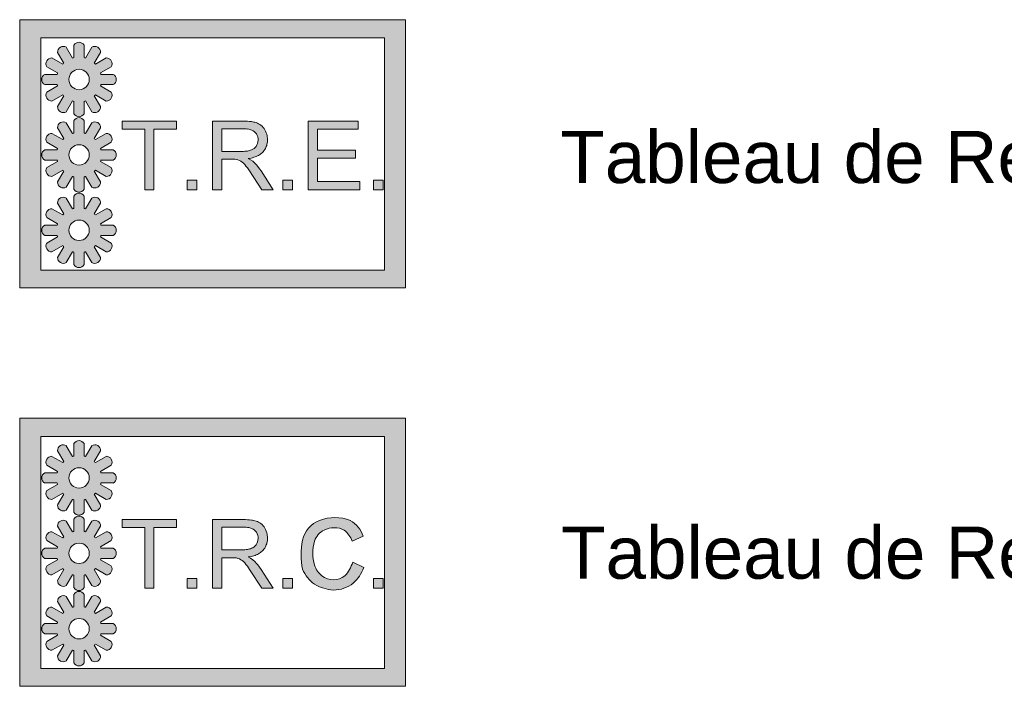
# Model space of a CAD drawing. Header units: millimetres. Extents: x 1909 to 61055, y -36590 to 14615.
# Tile 5 of 42: x 6925 to 8814, y 896 to 2174. Entities that reach past the tile are written whole.
import ezdxf

# ---------------------------------------------------------------- set-up
doc = ezdxf.new("R2010")
doc.units = ezdxf.units.MM
doc.layers.add('A-DETL-GENF', color=7, linetype='Continuous', lineweight=18)
doc.layers.add('G-ANNO-TEXT', color=7, linetype='Continuous', lineweight=30)
doc.styles.add('@Arial Unicode MS', font='ARIALUNI.TTF', dxfattribs={"height": 100})

# ---------------------------------------------------------------- blocks, each defined once
blk = doc.blocks.new('TABLEAU REPORT EXPLOIT A VOYANTS - 1 _ 50-326233-SSI 1_50')
at = {"layer": 'A-DETL-GENF', "true_color": 0xff0000}
h = blk.add_hatch(color=1, dxfattribs=at)
h.paths.add_polyline_path([(679.5, 1659.8), (679.5, 2173.8), (-60.5, 2173.8), (-60.5, 1659.8), (229.3, 1659.8)])
h.paths.add_polyline_path([(92.6, 1693.8), (-19.9, 1693.8), (-19.9, 2138.8), (639.1, 2138.8), (639.1, 1693.8), (229.3, 1693.8)])
h.paths.add_polyline_path([(53.3, 1698.7), (57.9, 1699.7), (61.7, 1702.6), (63, 1704.6), (63, 1728.4), (65.7, 1729.1), (77.6, 1708.5), (80, 1707.4), (82.6, 1706.8), (85.3, 1707), (87.8, 1707.7), (90.1, 1709), (92.6, 1711.8), (93.5, 1713.1), (94.3, 1715.6), (94.5, 1718.2), (82.6, 1738.8), (84.6, 1740.8), (105.2, 1728.9), (107.9, 1729.2), (110.4, 1730), (112.6, 1731.4), (114.4, 1733.3), (115.8, 1735.6), (116.5, 1738.2), (116.6, 1740.8), (116.1, 1743.4), (115, 1745.8), (94.4, 1757.7), (95.1, 1760.4), (118.9, 1760.4), (122.5, 1763.5), (124.5, 1767.8), (124.5, 1772.6), (123.7, 1774.8), (120.9, 1778.6), (118.9, 1780), (95.1, 1780), (94.4, 1782.7), (115, 1794.5), (116.1, 1796.9), (116.6, 1799.5), (116.5, 1802.2), (115.8, 1804.7), (114.4, 1807), (112.6, 1809), (110.4, 1810.4), (107.9, 1811.2), (105.2, 1811.5), (84.6, 1799.6), (82.6, 1801.5), (94.5, 1822.1), (94.3, 1824.8), (92.6, 1828.6), (92, 1829.5), (90.1, 1831.4), (87.8, 1832.7), (85.3, 1833.4), (82.6, 1833.5), (80, 1833), (77.6, 1831.9), (65.7, 1811.3), (63, 1812), (63, 1835.8), (60, 1839.4), (55.6, 1841.4), (50.9, 1841.4), (46.6, 1839.4), (43.5, 1835.8), (43.5, 1812), (40.8, 1811.3), (28.9, 1831.9), (24.3, 1833.5), (23.9, 1833.5), (21.3, 1833.4), (18.7, 1832.7), (16.4, 1831.4), (14.5, 1829.5), (13.1, 1827.3), (12.2, 1824.8), (12, 1822.1), (23.9, 1801.5), (21.9, 1799.6), (1.3, 1811.5), (-1.3, 1811.2), (-3.8, 1810.4), (-6.9, 1808.1), (-7.9, 1807), (-9.2, 1804.7), (-10, 1802.2), (-10.1, 1799.5), (-9.6, 1796.9), (-8.4, 1794.5), (12.1, 1782.7), (11.4, 1780), (-12.4, 1780), (-16, 1776.9), (-18, 1772.6), (-18, 1767.8), (-16, 1763.5), (-12.4, 1760.4), (11.4, 1760.4), (12.1, 1757.7), (-8.4, 1745.8), (-9.6, 1743.4), (-10.1, 1740.8), (-10, 1738.2), (-9.2, 1735.6), (-7.9, 1733.3), (-6.1, 1731.4), (-3.8, 1730), (-1.3, 1729.2), (1.3, 1728.9), (21.9, 1740.8), (23.9, 1738.8), (12, 1718.2), (12.2, 1715.6), (13.1, 1713.1), (14.5, 1710.9), (16.4, 1709), (18.7, 1707.7), (21.3, 1707), (24.3, 1706.9), (26.5, 1707.4), (28.9, 1708.5), (40.8, 1729.1), (43.5, 1728.4), (43.5, 1704.6), (46.6, 1701), (50.9, 1699)])
h.paths.add_polyline_path([(53.3, 1750.7), (48.2, 1751.3), (43.5, 1753.3), (39.5, 1756.4), (36.4, 1760.4), (34.4, 1765.1), (33.7, 1770.2), (34.4, 1775.2), (36.4, 1780), (39.5, 1784), (43.5, 1787.1), (48.2, 1789.1), (53.3, 1789.7), (58.3, 1789.1), (63, 1787.1), (67.1, 1784), (70.2, 1780), (72.1, 1775.2), (72.8, 1770.2), (72.1, 1765.1), (70.2, 1760.4), (67.1, 1756.4), (61.8, 1752.8), (58.3, 1751.3)])
h.paths.add_polyline_path([(53.3, 1843.2), (57.9, 1844.2), (60, 1845.5), (63, 1849.1), (63, 1872.9), (65.7, 1873.6), (77.6, 1853), (80, 1851.9), (82.6, 1851.4), (85.3, 1851.5), (87.8, 1852.2), (90.1, 1853.5), (92.6, 1856.3), (93.5, 1857.6), (94.3, 1860.1), (94.1, 1863.5), (82.6, 1883.4), (84.6, 1885.3), (105.2, 1873.4), (107.9, 1873.7), (110.4, 1874.5), (112.6, 1875.9), (114.4, 1877.9), (115.8, 1880.2), (116.5, 1882.7), (116.6, 1885.4), (116.1, 1888), (115, 1890.4), (94.4, 1902.2), (95.1, 1904.9), (118.9, 1904.9), (122.5, 1908), (124.5, 1912.3), (124.5, 1917.1), (122.5, 1921.4), (118.9, 1924.5), (95.1, 1924.5), (94.4, 1927.2), (115, 1939.1), (116.1, 1941.5), (116.6, 1944.1), (116.5, 1946.7), (115.8, 1949.3), (114.4, 1951.6), (112.6, 1953.5), (110.4, 1954.9), (107.9, 1955.8), (105.2, 1956), (84.6, 1944.1), (82.6, 1946.1), (94.5, 1966.7), (94.3, 1969.3), (92.6, 1973.1), (91.9, 1974.2), (90.1, 1975.9), (87.8, 1977.2), (85.3, 1978), (82.6, 1978.1), (80, 1977.5), (77.6, 1976.4), (65.7, 1955.8), (63, 1956.6), (63, 1980.3), (60, 1983.9), (55.6, 1985.9), (50.9, 1985.9), (46.6, 1983.9), (43.5, 1980.3), (43.5, 1956.6), (40.8, 1955.8), (28.9, 1976.4), (24.3, 1978), (23.9, 1978.1), (21.3, 1978), (18.7, 1977.2), (16.4, 1975.9), (14.5, 1974), (13.1, 1971.8), (12.2, 1969.3), (12, 1966.7), (23.9, 1946.1), (21.9, 1944.1), (1.3, 1956), (-1.3, 1955.8), (-3.8, 1954.9), (-6.1, 1953.5), (-7.9, 1951.6), (-9.2, 1949.3), (-10, 1946.7), (-10.1, 1944.1), (-9.6, 1941.5), (-8.4, 1939.1), (12.1, 1927.2), (11.4, 1924.5), (-12.4, 1924.5), (-16, 1921.4), (-18, 1917.1), (-18, 1912.3), (-16, 1908), (-12.4, 1904.9), (11.4, 1904.9), (12.1, 1902.2), (-8.4, 1890.4), (-9.6, 1888), (-10.1, 1885.4), (-10, 1882.7), (-9.2, 1880.2), (-7.9, 1877.9), (-6.1, 1875.9), (-3.8, 1874.5), (-1.3, 1873.7), (1.3, 1873.4), (21.9, 1885.3), (23.9, 1883.4), (12, 1862.8), (12.2, 1860.1), (13.1, 1857.6), (14.5, 1855.4), (16.4, 1853.5), (18.7, 1852.2), (21.3, 1851.5), (24.3, 1851.4), (26.5, 1851.9), (28.9, 1853), (40.8, 1873.6), (43.5, 1872.9), (43.5, 1849.1), (46.6, 1845.5), (50.9, 1843.5)])
h.paths.add_polyline_path([(618.3, 1847.8), (636.6, 1847.8), (636.6, 1866.3), (618.3, 1866.3)])
h.paths.add_polyline_path([(591.6, 1847.8), (591.6, 1863.4), (510.8, 1863.4), (510.8, 1908.2), (583.6, 1908.2), (583.6, 1923.6), (510.8, 1923.6), (510.8, 1963.9), (588.5, 1963.9), (588.5, 1979.4), (492.6, 1979.4), (492.6, 1847.8), (502.7, 1847.8)])
h.paths.add_polyline_path([(279, 1847.8), (279, 1866.3), (260.7, 1866.3), (260.7, 1847.8)])
h.paths.add_polyline_path([(444.4, 1847.8), (462.7, 1847.8), (462.7, 1866.3), (444.4, 1866.3), (444.4, 1863.5)])
h.paths.add_polyline_path([(425.5, 1847.8), (399.4, 1888.3), (393.7, 1895.4), (386.4, 1902.5), (377.7, 1907.7), (388.7, 1910.1), (397.6, 1913.7), (404.5, 1918.8), (408, 1922.7), (412.6, 1930.9), (414.4, 1938.9), (414.6, 1947), (414, 1951.2), (412.3, 1957.2), (409.6, 1962.7), (406.2, 1967.5), (402.1, 1971.5), (397.8, 1974.4), (393, 1976.4), (384, 1978.4), (368.7, 1979.4), (309.5, 1979.4), (309.5, 1847.8), (326.9, 1847.8), (326.9, 1906.3), (355, 1905.8), (361, 1903.9), (366.5, 1900.7), (373.5, 1893.4), (380.5, 1883.9), (403.6, 1847.8)])
h.paths.add_polyline_path([(196.8, 1847.8), (196.8, 1963.9), (240.3, 1963.9), (240.3, 1979.4), (136, 1979.4), (136, 1963.9), (179.4, 1963.9), (179.4, 1847.8)])
h.paths.add_polyline_path([(53.3, 1895.2), (48.2, 1895.8), (43.5, 1897.8), (39.5, 1900.9), (36.4, 1904.9), (34.4, 1909.7), (33.7, 1914.7), (34.4, 1919.8), (36.4, 1924.5), (39.5, 1928.5), (43.5, 1931.6), (48.2, 1933.6), (53.3, 1934.2), (58.3, 1933.6), (63, 1931.6), (67.1, 1928.5), (70.2, 1924.5), (72.3, 1918.8), (72.8, 1914.7), (72.1, 1909.7), (70.2, 1904.9), (67.1, 1900.9), (63, 1897.8), (58.3, 1895.8)])
h.paths.add_polyline_path([(326.9, 1921.4), (326.9, 1964.9), (376.5, 1964.3), (384.9, 1962.1), (388.2, 1960.3), (391.1, 1957.8), (393.4, 1954.9), (395.4, 1951.2), (396.5, 1947.1), (396.7, 1942.9), (396.2, 1938.7), (394.9, 1934.7), (392.9, 1931.1), (390.4, 1928.3), (387.6, 1926), (384.3, 1924.3), (376.3, 1922.1), (365.9, 1921.4)])
h.paths.add_polyline_path([(53.3, 1987.8), (57.9, 1988.8), (60, 1990), (63, 1993.6), (63, 2017.4), (65.7, 2018.1), (77.6, 1997.5), (80, 1996.4), (82.6, 1995.9), (85.3, 1996), (87.8, 1996.7), (90.1, 1998.1), (92.6, 2000.8), (93.5, 2002.1), (94.3, 2004.6), (94.5, 2007.3), (82.6, 2027.9), (85.2, 2029.5), (105.2, 2018), (107.9, 2018.2), (110.4, 2019), (112.6, 2020.5), (114.4, 2022.4), (115.8, 2024.7), (116.6, 2029.5), (116.6, 2029.9), (116.1, 2032.5), (115, 2034.9), (94.4, 2046.8), (95.1, 2049.5), (118.9, 2049.5), (120.9, 2050.8), (123.7, 2054.6), (124.7, 2059.2), (123.7, 2063.9), (120.9, 2067.7), (118.9, 2069), (95.1, 2069), (94.4, 2071.7), (115, 2083.6), (116.1, 2086), (116.6, 2088.6), (116.5, 2091.2), (115.8, 2093.8), (114.4, 2096.1), (112.6, 2098), (110.4, 2099.4), (107.9, 2100.3), (105.2, 2100.5), (84.6, 2088.6), (82.6, 2090.6), (94.5, 2111.2), (94.3, 2113.8), (92.6, 2117.6), (92, 2118.6), (90.1, 2120.4), (87.8, 2121.7), (85.3, 2122.5), (82.6, 2122.6), (80, 2122.1), (77.6, 2120.9), (65.7, 2100.4), (63, 2101.1), (63, 2124.9), (60, 2128.5), (57.9, 2129.7), (53.3, 2130.7), (48.6, 2129.7), (46.6, 2128.5), (43.5, 2124.9), (43.5, 2101.1), (40.8, 2100.4), (28.9, 2120.9), (24.3, 2122.5), (23.9, 2122.6), (21.3, 2122.5), (18.7, 2121.7), (16.4, 2120.4), (14.5, 2118.6), (13.1, 2116.3), (12.2, 2113.8), (12, 2111.2), (23.9, 2090.6), (21.9, 2088.6), (1.3, 2100.5), (-1.3, 2100.3), (-3.8, 2099.4), (-6.1, 2098), (-7.9, 2096.1), (-9.2, 2093.8), (-10, 2091.2), (-10.1, 2088.6), (-9.1, 2084.9), (-8.4, 2083.6), (12.1, 2071.7), (11.4, 2069), (-12.4, 2069), (-16, 2065.9), (-18, 2061.6), (-18, 2056.9), (-16, 2052.5), (-12.4, 2049.5), (11.4, 2049.5), (12.1, 2046.8), (-8.4, 2034.9), (-9.6, 2032.5), (-10.1, 2029.5), (-10, 2027.2), (-9.2, 2024.7), (-7.9, 2022.4), (-6.1, 2020.5), (-3.8, 2019), (-1.3, 2018.2), (1.3, 2018), (22.2, 2029.5), (23.9, 2027.9), (12, 2007.3), (12.2, 2004.6), (13.1, 2002.1), (14.5, 1999.9), (16.4, 1998.1), (18.7, 1996.7), (21.3, 1996), (24.3, 1996), (26.5, 1996.4), (28.9, 1997.5), (40.8, 2018.1), (43.5, 2017.4), (43.5, 1993.6), (46.6, 1990), (50.9, 1988)])
h.paths.add_polyline_path([(53.3, 2039.7), (48.2, 2040.4), (43.5, 2042.3), (39.5, 2045.4), (36.4, 2049.5), (34.4, 2054.2), (33.7, 2059.2), (34.4, 2064.3), (36.4, 2069), (39.5, 2073), (43.5, 2076.1), (48.2, 2078.1), (53.3, 2078.8), (58.3, 2078.1), (63, 2076.1), (67.1, 2073), (70.2, 2069), (72.1, 2064.3), (72.8, 2059.2), (72.1, 2054.2), (70.2, 2049.5), (67.1, 2045.4), (63, 2042.3), (58.3, 2040.4)])
at = {"layer": 'A-DETL-GENF'}
for p, q in [((679.5, 2173.8), (-60.5, 2173.8)), ((-60.5, 2173.8), (-60.5, 1659.8)), ((679.5, 1659.8), (679.5, 2173.8)), ((-19.9, 1693.8), (-19.9, 2138.8)), ((-19.9, 2138.8), (639.1, 2138.8)), ((639.1, 2138.8), (639.1, 1693.8)), ((40.8, 2100.4), (28.9, 2120.9)), ((43.5, 2124.9), (43.5, 2101.1)), ((63, 2101.1), (63, 2124.9)), ((77.6, 2120.9), (65.7, 2100.4)), ((21.9, 2088.6), (1.3, 2100.5)), ((12, 2111.2), (23.9, 2090.6)), ((82.6, 2090.6), (94.5, 2111.2)), ((105.2, 2100.5), (84.6, 2088.6)), ((-8.4, 2083.6), (12.1, 2071.7)), ((94.4, 2071.7), (115, 2083.6)), ((11.4, 2069), (-12.4, 2069)), ((118.9, 2069), (95.1, 2069)), ((-12.4, 2049.5), (11.4, 2049.5)), ((12.1, 2046.8), (-8.4, 2034.9)), ((115, 2034.9), (94.4, 2046.8)), ((95.1, 2049.5), (118.9, 2049.5)), ((1.3, 2018), (21.9, 2029.9)), ((23.9, 2027.9), (12, 2007.3)), ((94.5, 2007.3), (82.6, 2027.9)), ((84.6, 2029.9), (105.2, 2018)), ((28.9, 1997.5), (40.8, 2018.1)), ((43.5, 2017.4), (43.5, 1993.6)), ((63, 1993.6), (63, 2017.4)), ((65.7, 2018.1), (77.6, 1997.5)), ((12, 1966.7), (23.9, 1946.1)), ((40.8, 1955.8), (28.9, 1976.4)), ((43.5, 1980.3), (43.5, 1956.6)), ((63, 1956.6), (63, 1980.3)), ((77.6, 1976.4), (65.7, 1955.8)), ((82.6, 1946.1), (94.5, 1966.7)), ((240.3, 1979.4), (136, 1979.4)), ((136, 1979.4), (136, 1963.9)), ((240.3, 1963.9), (240.3, 1979.4)), ((368.7, 1979.4), (309.5, 1979.4)), ((309.5, 1979.4), (309.5, 1847.8)), ((326.9, 1964.9), (365.9, 1964.9)), ((326.9, 1921.4), (326.9, 1964.9)), ((588.5, 1979.4), (492.6, 1979.4)), ((492.6, 1979.4), (492.6, 1847.8)), ((588.5, 1963.9), (588.5, 1979.4)), ((21.9, 1944.1), (1.3, 1956)), ((105.2, 1956), (84.6, 1944.1)), ((136, 1963.9), (179.4, 1963.9)), ((179.4, 1963.9), (179.4, 1847.8)), ((196.8, 1847.8), (196.8, 1963.9)), ((196.8, 1963.9), (240.3, 1963.9)), ((510.8, 1923.6), (510.8, 1963.9)), ((510.8, 1963.9), (588.5, 1963.9)), ((-8.4, 1939.1), (12.1, 1927.2)), ((94.4, 1927.2), (115, 1939.1)), ((11.4, 1924.5), (-12.4, 1924.5)), ((118.9, 1924.5), (95.1, 1924.5)), ((365.9, 1921.4), (326.9, 1921.4)), ((583.6, 1923.6), (510.8, 1923.6)), ((510.8, 1863.4), (510.8, 1908.2)), ((510.8, 1908.2), (583.6, 1908.2)), ((583.6, 1908.2), (583.6, 1923.6)), ((-12.4, 1904.9), (11.4, 1904.9)), ((12.1, 1902.2), (-8.4, 1890.4)), ((115, 1890.4), (94.4, 1902.2)), ((95.1, 1904.9), (118.9, 1904.9)), ((326.9, 1847.8), (326.9, 1906.3)), ((326.9, 1906.3), (348.7, 1906.3)), ((371, 1896.4), (373.5, 1893.4)), ((373.5, 1893.4), (376.1, 1890)), ((376.1, 1890), (380.5, 1883.9)), ((396, 1892.7), (393.7, 1895.4)), ((399.4, 1888.3), (396, 1892.7)), ((1.3, 1873.4), (21.9, 1885.3)), ((23.9, 1883.4), (12, 1862.8)), ((28.9, 1853), (40.8, 1873.6)), ((43.5, 1872.9), (43.5, 1849.1)), ((63, 1849.1), (63, 1872.9)), ((65.7, 1873.6), (77.6, 1853)), ((94.5, 1862.8), (82.6, 1883.4)), ((84.6, 1885.3), (105.2, 1873.4)), ((380.5, 1883.9), (403.6, 1847.8)), ((402.4, 1883.9), (399.4, 1888.3)), ((425.5, 1847.8), (402.4, 1883.9)), ((260.7, 1866.3), (260.7, 1847.8)), ((279, 1866.3), (260.7, 1866.3)), ((279, 1847.8), (279, 1866.3)), ((444.4, 1866.3), (444.4, 1847.8)), ((462.7, 1866.3), (444.4, 1866.3)), ((462.7, 1847.8), (462.7, 1866.3)), ((591.6, 1863.4), (510.8, 1863.4)), ((591.6, 1847.8), (591.6, 1863.4)), ((618.3, 1866.3), (618.3, 1847.8)), ((636.6, 1866.3), (618.3, 1866.3)), ((636.6, 1847.8), (636.6, 1866.3)), ((43.5, 1835.8), (43.5, 1812)), ((63, 1812), (63, 1835.8)), ((179.4, 1847.8), (196.8, 1847.8)), ((260.7, 1847.8), (279, 1847.8)), ((309.5, 1847.8), (326.9, 1847.8)), ((403.6, 1847.8), (425.5, 1847.8)), ((444.4, 1847.8), (462.7, 1847.8)), ((492.6, 1847.8), (591.6, 1847.8)), ((618.3, 1847.8), (636.6, 1847.8)), ((12, 1822.1), (23.9, 1801.5)), ((40.8, 1811.3), (28.9, 1831.9)), ((77.6, 1831.9), (65.7, 1811.3)), ((82.6, 1801.5), (94.5, 1822.1)), ((-8.4, 1794.5), (12.1, 1782.7)), ((21.9, 1799.6), (1.3, 1811.5)), ((105.2, 1811.5), (84.6, 1799.6)), ((94.4, 1782.7), (115, 1794.5)), ((11.4, 1780), (-12.4, 1780)), ((118.9, 1780), (95.1, 1780)), ((-12.4, 1760.4), (11.4, 1760.4)), ((12.1, 1757.7), (-8.4, 1745.8)), ((115, 1745.8), (94.4, 1757.7)), ((95.1, 1760.4), (118.9, 1760.4)), ((1.3, 1728.9), (21.9, 1740.8)), ((23.9, 1738.8), (12, 1718.2)), ((94.5, 1718.2), (82.6, 1738.8)), ((84.6, 1740.8), (105.2, 1728.9)), ((28.9, 1708.5), (40.8, 1729.1)), ((43.5, 1728.4), (43.5, 1704.6)), ((63, 1704.6), (63, 1728.4)), ((65.7, 1729.1), (77.6, 1708.5)), ((639.1, 1693.8), (-19.9, 1693.8)), ((-60.5, 1659.8), (679.5, 1659.8))]:
    blk.add_line(p, q, dxfattribs=at)
for centre, radius, start, end in [((23.1, 2111.6), 11.1, 58.0725, 181.9275), ((53.2, 2119.7), 11, 89.8976, 152.0299), ((53.3, 2119.7), 11, 27.9701, 90.1024), ((83.5, 2111.6), 11.1, 358.0725, 121.9275), ((0.9, 2089.4), 11.1, 88.0725, 211.9275), ((53.3, 2059.2), 43, 103.1366, 106.8634), ((53.3, 2059.2), 43, 73.1366, 76.8634), ((105.6, 2089.4), 11.1, 328.0725, 91.9275), ((53.3, 2059.2), 43, 133.1366, 136.8634), ((53.3, 2059.2), 19.5, 0, 180), ((53.3, 2059.2), 43, 43.1366, 46.8634), ((-7.1, 2059.2), 11.1, 118.0725, 180), ((-7.1, 2059.2), 11.1, 180, 241.9275), ((53.3, 2059.2), 43, 163.1366, 166.8634), ((53.3, 2059.2), 19.5, 180, 0), ((53.3, 2059.2), 43, 13.1366, 16.8634), ((113.7, 2059.2), 11.1, 360, 61.9275), ((113.7, 2059.2), 11.1, 298.0725, 360), ((53.3, 2059.2), 43, 193.1366, 196.8634), ((53.3, 2059.2), 43, 343.1366, 346.8634), ((0.9, 2029), 11.1, 148.0725, 271.9275), ((53.3, 2059.2), 43, 223.1366, 226.8634), ((53.3, 2059.2), 43, 313.1366, 316.8634), ((105.6, 2029), 11.1, 268.0725, 31.9275), ((23.1, 2006.9), 11.1, 178.0725, 301.9275), ((53.3, 2059.2), 43, 253.1366, 256.8634), ((53.3, 2059.2), 43, 283.1366, 286.8634), ((83.5, 2006.9), 11.1, 238.0725, 1.9275), ((53.2, 1998.8), 11, 207.9701, 270.1024), ((53.2, 1975.2), 11, 89.8976, 152.0299), ((53.3, 1998.8), 11, 269.8976, 332.0299), ((53.3, 1975.2), 11, 27.9701, 90.1024), ((23.1, 1967), 11.1, 58.0725, 181.9275), ((83.5, 1967), 11.1, 358.0725, 121.9275), ((365.9, 1865.4), 99.5, 83.8478, 90), ((369.4, 1870.8), 108.6, 82.2862, 90.3633), ((372.5, 1932.1), 32.5, 67.6258, 82.917), ((377.9, 1930), 48.9, 72.0204, 82.9005), ((384.1, 1949.1), 28.8, 51.3665, 72.0069), ((381.5, 1946.5), 32.5, 30.0326, 50.6103), ((0.9, 1944.9), 11.1, 88.0725, 211.9275), ((53.3, 1914.7), 43, 133.1366, 136.8634), ((53.3, 1914.7), 43, 103.1366, 106.8634), ((53.3, 1914.7), 43, 73.1366, 76.8634), ((53.3, 1914.7), 43, 43.1366, 46.8634), ((105.6, 1944.9), 11.1, 328.0725, 91.9275), ((376.5, 1943.5), 20.4, 34.0967, 65.9033), ((376.3, 1943.8), 20.5, 357.2669, 32.8291), ((379.9, 1944.8), 34.7, 10.7066, 31.1594), ((377.3, 1944.1), 37.3, 358.0679, 10.9578), ((53.3, 1914.7), 43, 163.1366, 166.8634), ((53.3, 1914.7), 19.5, 0, 180), ((53.3, 1914.7), 43, 13.1366, 16.8634), ((377.1, 1942.2), 19.3, 291.8573, 324.812), ((376.3, 1943), 20.4, 324.2442, 359.6283), ((382.2, 1942.3), 32.4, 313.4819, 331.9923), ((386.2, 1940.8), 28.1, 330.8316, 348.2365), ((382.2, 1942.6), 32.5, 346.4588, 0.3913), ((-7.1, 1914.7), 11.1, 118.0725, 180), ((-7.1, 1914.7), 11.1, 180, 241.9275), ((53.3, 1914.7), 19.5, 180, 0), ((113.7, 1914.7), 11.1, 360, 61.9275), ((113.7, 1914.7), 11.1, 298.0725, 360), ((365.9, 1997.2), 75.8, 270, 277.8955), ((371, 1956.8), 35.1, 278.7045, 292.306), ((371.6, 1963.1), 55.7, 276.2609, 287.9046), ((359.5, 1867.5), 44.1, 39.2259, 65.6913), ((377.8, 1949.2), 40.6, 285.6595, 299.1553), ((380.9, 1943.8), 34.4, 298.9149, 313.2013), ((0.9, 1884.5), 11.1, 148.0725, 271.9275), ((53.3, 1914.7), 43, 193.1366, 196.8634), ((53.3, 1914.7), 43, 343.1366, 346.8634), ((105.6, 1884.5), 11.1, 268.0725, 31.9275), ((349.8, 1878.6), 27.7, 40, 92.1497), ((53.3, 1914.7), 43, 223.1366, 226.8634), ((53.3, 1914.7), 43, 253.1366, 256.8634), ((53.3, 1914.7), 43, 283.1366, 286.8634), ((53.3, 1914.7), 43, 313.1366, 316.8634), ((23.1, 1862.4), 11.1, 178.0725, 301.9275), ((83.5, 1862.4), 11.1, 238.0725, 1.9275), ((23.1, 1822.5), 11.1, 58.0725, 181.9275), ((53.2, 1854.3), 11, 207.9701, 270.1024), ((53.2, 1830.6), 11, 89.8976, 152.0299), ((53.3, 1854.3), 11, 269.8976, 332.0299), ((53.3, 1830.6), 11, 27.9701, 90.1024), ((83.5, 1822.5), 11.1, 358.0725, 121.9275), ((0.9, 1800.4), 11.1, 88.0725, 211.9275), ((53.3, 1770.2), 43, 133.1366, 136.8634), ((53.3, 1770.2), 43, 103.1366, 106.8634), ((53.3, 1770.2), 43, 73.1366, 76.8634), ((53.3, 1770.2), 43, 43.1366, 46.8634), ((105.6, 1800.4), 11.1, 328.0725, 91.9275), ((-7.1, 1770.2), 11.1, 118.0725, 180), ((53.3, 1770.2), 43, 163.1366, 166.8634), ((53.3, 1770.2), 19.5, 0, 180), ((53.3, 1770.2), 43, 13.1366, 16.8634), ((113.7, 1770.2), 11.1, 360, 61.9275), ((-7.1, 1770.2), 11.1, 180, 241.9275), ((53.3, 1770.2), 43, 193.1366, 196.8634), ((53.3, 1770.2), 19.5, 180, 0), ((53.3, 1770.2), 43, 343.1366, 346.8634), ((113.7, 1770.2), 11.1, 298.0725, 360), ((0.9, 1740), 11.1, 148.0725, 271.9275), ((53.3, 1770.2), 43, 223.1366, 226.8634), ((53.3, 1770.2), 43, 313.1366, 316.8634), ((105.6, 1740), 11.1, 268.0725, 31.9275), ((53.3, 1770.2), 43, 253.1366, 256.8634), ((53.3, 1770.2), 43, 283.1366, 286.8634), ((23.1, 1717.9), 11.1, 178.0725, 301.9275), ((53.2, 1709.7), 11, 207.9701, 270.1024), ((53.3, 1709.7), 11, 269.8976, 332.0299), ((83.5, 1717.9), 11.1, 238.0725, 1.9275)]:
    blk.add_arc(centre, radius, start, end, dxfattribs=at)
blk = doc.blocks.new('TABLEAU REPORT CONFORT A VOYANTS - 1 _ 50-326235-SSI 1_50')
at = {"layer": 'A-DETL-GENF', "true_color": 0xff0000}
h = blk.add_hatch(color=1, dxfattribs=at)
h.paths.add_polyline_path([(-60.5, 896.2), (679.5, 896.2), (679.5, 1410.2), (-60.5, 1410.2), (-60.5, 1309.9)])
h.paths.add_polyline_path([(502.7, 930.3), (-19.9, 930.3), (-19.9, 1375.3), (639.1, 1375.3), (639.1, 930.3)])
h.paths.add_polyline_path([(53.3, 935.1), (57.9, 936.1), (61.7, 939), (63, 941), (63, 964.8), (65.7, 965.5), (77.6, 944.9), (80, 943.8), (82.6, 943.3), (85.3, 943.4), (87.8, 944.1), (90.1, 945.4), (92.6, 948.2), (93.5, 949.5), (94.3, 952), (94.5, 954.7), (82.6, 975.3), (84.6, 977.2), (105.2, 965.3), (107.9, 965.6), (110.4, 966.4), (112.6, 967.8), (114.4, 969.8), (115.8, 972.1), (116.5, 974.6), (116.5, 977.8), (116.1, 979.8), (115, 982.3), (94.4, 994.1), (95.1, 996.8), (118.9, 996.8), (122.5, 999.9), (124.5, 1004.2), (124.5, 1009), (123.7, 1011.2), (120.9, 1015), (118.9, 1016.4), (95.1, 1016.4), (94.4, 1019.1), (115, 1031), (116.1, 1033.4), (116.6, 1036), (116.5, 1038.6), (115.8, 1041.2), (114.4, 1043.5), (112.6, 1045.4), (110.4, 1046.8), (107.9, 1047.6), (105.2, 1047.9), (84.6, 1036), (82.6, 1038), (94.5, 1058.6), (94.3, 1061.2), (92.6, 1065), (92, 1065.9), (90.1, 1067.8), (87.8, 1069.1), (85.3, 1069.8), (82.6, 1070), (80, 1069.4), (77.6, 1068.3), (65.7, 1047.7), (63, 1048.4), (63, 1072.2), (60, 1075.8), (55.6, 1077.8), (50.9, 1077.8), (46.6, 1075.8), (43.5, 1072.2), (43.5, 1048.4), (40.8, 1047.7), (28.9, 1068.3), (24.3, 1069.9), (23.9, 1070), (21.3, 1069.8), (18.7, 1069.1), (16.4, 1067.8), (14.5, 1065.9), (13.1, 1063.7), (12.2, 1061.2), (12, 1058.6), (23.9, 1038), (21.9, 1036), (1.3, 1047.9), (-1.3, 1047.6), (-3.8, 1046.8), (-6.1, 1045.4), (-7.9, 1043.5), (-9.2, 1041.2), (-10, 1038.6), (-10.1, 1036), (-9.5, 1033.2), (-8.4, 1031), (12.1, 1019.1), (11.4, 1016.4), (-12.4, 1016.4), (-16, 1013.3), (-18, 1009), (-18, 1004.2), (-16, 999.9), (-12.4, 996.8), (11.4, 996.8), (12.1, 994.1), (-8.4, 982.3), (-10, 977.8), (-10.1, 977.2), (-10, 974.6), (-9.2, 972.1), (-7.9, 969.8), (-6.1, 967.8), (-3.8, 966.4), (-1.3, 965.6), (1.3, 965.3), (21.9, 977.2), (23.9, 975.3), (12, 954.7), (12.2, 952), (13.1, 949.5), (14.5, 947.3), (16.4, 945.4), (18.7, 944.1), (21.3, 943.4), (24.3, 943.3), (26.5, 943.8), (28.9, 944.9), (40.8, 965.5), (43.5, 964.8), (43.5, 941), (46.6, 937.4), (50.9, 935.4)])
h.paths.add_polyline_path([(53.3, 987.1), (48.2, 987.7), (43.5, 989.7), (39.5, 992.8), (36.4, 996.8), (34.4, 1001.5), (33.7, 1006.6), (34.4, 1011.7), (36.4, 1016.4), (39.5, 1020.4), (43.5, 1023.5), (48.2, 1025.5), (53.3, 1026.1), (58.3, 1025.5), (63, 1023.5), (67.1, 1020.4), (70.2, 1016.4), (72.1, 1011.7), (72.8, 1006.6), (72.1, 1001.5), (70.2, 996.8), (67.1, 992.8), (63, 989.7), (58.3, 987.7)])
h.paths.add_polyline_path([(53.3, 1079.6), (57.9, 1080.7), (60, 1081.9), (63, 1085.5), (63, 1109.3), (65.7, 1110), (77.6, 1089.4), (80, 1088.3), (82.6, 1087.8), (87.5, 1088.5), (87.8, 1088.6), (90.1, 1090), (92.6, 1092.7), (93.5, 1094), (94.3, 1096.5), (94.5, 1099.2), (82.6, 1119.8), (84.6, 1121.7), (105.2, 1109.9), (107.9, 1110.1), (110.4, 1110.9), (112.6, 1112.4), (114.4, 1114.3), (115.8, 1116.6), (116.5, 1119.1), (116.6, 1121.8), (116.1, 1124.4), (115, 1126.8), (94.4, 1138.7), (95.1, 1141.4), (118.9, 1141.4), (122.5, 1144.4), (124.5, 1148.8), (124.5, 1153.5), (122.5, 1157.8), (118.9, 1160.9), (95.1, 1160.9), (94.4, 1163.6), (115, 1175.5), (116.1, 1177.9), (116.6, 1180.5), (116.5, 1183.1), (115.8, 1185.7), (114.4, 1188), (112.6, 1189.9), (110.4, 1191.3), (107.9, 1192.2), (105.2, 1192.4), (84.6, 1180.5), (82.6, 1182.5), (94.5, 1203.1), (94.3, 1205.7), (92.6, 1209.5), (92, 1210.5), (90.1, 1212.3), (87.8, 1213.6), (85.3, 1214.4), (82.6, 1214.5), (80, 1214), (77.6, 1212.8), (65.7, 1192.2), (63, 1193), (63, 1216.7), (60, 1220.4), (55.6, 1222.3), (50.9, 1222.3), (46.6, 1220.4), (43.5, 1216.7), (43.5, 1193), (40.8, 1192.2), (28.9, 1212.8), (24.3, 1214.4), (23.9, 1214.5), (21.3, 1214.4), (18.7, 1213.6), (16.4, 1212.3), (14.5, 1210.5), (13.1, 1208.2), (12.2, 1205.7), (12, 1203.1), (23.9, 1182.5), (21.9, 1180.5), (1.3, 1192.4), (-1.3, 1192.2), (-3.8, 1191.3), (-6.1, 1189.9), (-7.9, 1188), (-9.2, 1185.7), (-10, 1183.1), (-10.1, 1180.5), (-9.6, 1177.9), (-8.4, 1175.5), (12.1, 1163.6), (11.4, 1160.9), (-12.4, 1160.9), (-16, 1157.8), (-18, 1153.5), (-18, 1148.8), (-16, 1144.4), (-12.4, 1141.4), (11.4, 1141.4), (12.1, 1138.7), (-8.4, 1126.8), (-9.6, 1124.4), (-10.1, 1121.8), (-10, 1119.1), (-9.2, 1116.6), (-7.9, 1114.3), (-6.1, 1112.4), (-3.8, 1110.9), (-1.3, 1110.1), (1.3, 1109.9), (21.9, 1121.7), (23.9, 1119.8), (12, 1099.2), (12.2, 1096.5), (13.1, 1094), (14.5, 1091.8), (16.4, 1090), (19, 1088.5), (21.3, 1087.9), (24.3, 1087.8), (27, 1088.5), (28.9, 1089.4), (40.8, 1110), (43.5, 1109.3), (43.5, 1085.5), (46.6, 1081.9), (50.9, 1079.9)])
h.paths.add_polyline_path([(541.4, 1080.7), (554.9, 1082.2), (567.7, 1086.6), (579.2, 1093.7), (590.9, 1107.6), (599.5, 1123.6), (578.3, 1133.9), (572.1, 1120.2), (563.3, 1107.9), (555.1, 1103.2), (546, 1100.8), (536.5, 1100.8), (527.4, 1103.2), (519.3, 1107.9), (513.2, 1113.7), (508.4, 1120.6), (505.1, 1128.2), (502, 1143.6), (502, 1159.2), (505.1, 1174.5), (507.8, 1181.1), (512, 1187), (517.2, 1191.9), (523.3, 1195.6), (532.8, 1198.9), (542.7, 1200.1), (552.7, 1198.9), (562.1, 1195.6), (568.4, 1189.5), (573.4, 1182.4), (576.9, 1174.4), (598.2, 1183.9), (592.6, 1195.9), (584.2, 1206.2), (573.7, 1214.2), (554.2, 1218.9), (534.1, 1218.9), (514.7, 1214.2), (502.7, 1207.7), (493.3, 1199.2), (486.2, 1188.7), (481.9, 1176.4), (479.2, 1148.4), (481.9, 1120.4), (487.8, 1109.5), (495.6, 1099.8), (505.1, 1091.8), (522.5, 1084)])
h.paths.add_polyline_path([(618.3, 1084.3), (636.6, 1084.3), (636.6, 1102.7), (618.3, 1102.7), (618.3, 1088.5)])
h.paths.add_polyline_path([(444.4, 1084.3), (462.7, 1084.3), (462.7, 1102.7), (444.4, 1102.7), (444.4, 1088.5)])
h.paths.add_polyline_path([(279, 1084.3), (279, 1102.7), (260.7, 1102.7), (260.7, 1084.3)])
h.paths.add_polyline_path([(196.8, 1084.3), (196.8, 1200.3), (240.3, 1200.3), (240.3, 1215.8), (136, 1215.8), (136, 1200.3), (179.4, 1200.3), (179.4, 1084.3)])
h.paths.add_polyline_path([(326.9, 1084.3), (326.9, 1142.7), (355, 1142.2), (361, 1140.3), (366.5, 1137.1), (373.5, 1129.8), (380.5, 1120.3), (403.6, 1084.3), (425.5, 1084.3), (399.4, 1124.7), (393.7, 1131.8), (386.4, 1138.9), (377.7, 1144.1), (388.7, 1146.5), (397.6, 1150.1), (404.5, 1155.2), (408, 1159.1), (412.6, 1167.3), (414.4, 1175.3), (414.6, 1183.5), (414, 1187.6), (412.3, 1193.6), (409.5, 1199.2), (406.2, 1203.9), (402.1, 1208), (397.8, 1210.8), (393, 1212.8), (384, 1214.9), (368.7, 1215.8), (309.5, 1215.8), (309.5, 1084.3)])
h.paths.add_polyline_path([(53.3, 1131.6), (48.2, 1132.3), (43.5, 1134.2), (39.5, 1137.3), (36.4, 1141.4), (34.4, 1146.1), (33.7, 1151.1), (34.4, 1156.2), (36.4, 1160.9), (39.5, 1164.9), (43.5, 1168), (48.2, 1170), (53.3, 1170.7), (58.3, 1170), (63, 1168), (67.1, 1164.9), (70.2, 1160.9), (72.1, 1156.2), (72.8, 1151.1), (72.1, 1146.1), (70.2, 1141.4), (67.1, 1137.3), (63, 1134.2), (58.3, 1132.3)])
h.paths.add_polyline_path([(365.9, 1157.8), (326.9, 1157.8), (326.9, 1201.3), (376.5, 1200.7), (384.9, 1198.5), (388.2, 1196.7), (391.1, 1194.2), (393.5, 1191.3), (395.4, 1187.6), (396.5, 1183.5), (396.7, 1179.3), (396.2, 1175.1), (394.9, 1171.1), (392.9, 1167.5), (390.5, 1164.7), (387.6, 1162.4), (384.3, 1160.7), (376.3, 1158.5), (366, 1157.8)])
h.paths.add_polyline_path([(53.3, 1224.2), (57.9, 1225.2), (60, 1226.4), (63, 1230), (63, 1253.8), (65.7, 1254.5), (77.6, 1233.9), (80, 1232.8), (82.6, 1232.3), (85.3, 1232.4), (87.8, 1233.1), (90.1, 1234.5), (92.6, 1237.2), (93.5, 1238.5), (94.3, 1241.1), (94.5, 1243.7), (82.6, 1264.3), (84.6, 1266.3), (105.2, 1254.4), (107.9, 1254.6), (110.4, 1255.5), (112.6, 1256.9), (114.4, 1258.8), (115.8, 1261.1), (116.5, 1263.6), (116.6, 1266.3), (116.1, 1268.9), (115, 1271.3), (94.4, 1283.2), (95.1, 1285.9), (118.9, 1285.9), (120.9, 1287.2), (123.7, 1291), (124.7, 1295.6), (123.7, 1300.3), (120.9, 1304.1), (118.9, 1305.4), (95.1, 1305.4), (94.4, 1308.1), (115, 1320), (116.1, 1322.4), (116.6, 1325), (116.5, 1327.7), (115.8, 1330.2), (114.4, 1332.5), (112.6, 1334.4), (110.4, 1335.8), (107.9, 1336.7), (105.2, 1336.9), (84.6, 1325), (82.6, 1327), (94.5, 1347.6), (94.3, 1350.2), (92.6, 1354), (92, 1355), (90.1, 1356.8), (87.8, 1358.1), (85.3, 1358.9), (82.6, 1359), (80, 1358.5), (77.6, 1357.4), (65.7, 1336.8), (63, 1337.5), (63, 1361.3), (60, 1364.9), (57.9, 1366.1), (53.3, 1367.1), (48.6, 1366.1), (46.6, 1364.9), (43.5, 1361.3), (43.5, 1337.5), (40.8, 1336.8), (28.9, 1357.4), (24.3, 1358.9), (23.9, 1359), (21.3, 1358.9), (18.7, 1358.1), (16.4, 1356.8), (14.5, 1355), (13.1, 1352.7), (12.2, 1350.2), (12, 1347.6), (23.9, 1327), (21.9, 1325), (1.3, 1336.9), (-1.3, 1336.7), (-3.8, 1335.8), (-6.1, 1334.4), (-7.9, 1332.5), (-9.2, 1330.2), (-10, 1327.7), (-10.1, 1325), (-9.6, 1322.4), (-8.4, 1320), (12.1, 1308.1), (11.4, 1305.4), (-12.4, 1305.4), (-16, 1302.3), (-18, 1298), (-18, 1293.3), (-16, 1289), (-12.4, 1285.9), (11.4, 1285.9), (12.1, 1283.2), (-8.4, 1271.3), (-9.6, 1268.9), (-10.1, 1266.3), (-10, 1263.6), (-9.2, 1261.1), (-7.9, 1258.8), (-6.1, 1256.9), (-3.8, 1255.5), (-1.1, 1254.6), (1.7, 1254.6), (21.9, 1266.3), (23.9, 1264.3), (12, 1243.7), (12.2, 1241.1), (13.1, 1238.5), (14.5, 1236.3), (16.4, 1234.5), (18.7, 1233.1), (21.3, 1232.4), (24.3, 1232.4), (26.5, 1232.8), (28.9, 1233.9), (40.8, 1254.5), (43.5, 1253.8), (43.5, 1230), (46.6, 1226.4), (50.9, 1224.4)])
h.paths.add_polyline_path([(53.3, 1276.1), (48.2, 1276.8), (43.5, 1278.7), (39.5, 1281.8), (36.4, 1285.9), (34.4, 1290.6), (33.7, 1295.6), (34.4, 1300.7), (36.4, 1305.4), (40.1, 1309.9), (43.5, 1312.6), (48.2, 1314.5), (53.3, 1315.2), (58.3, 1314.5), (63, 1312.6), (67.1, 1309.5), (70.2, 1305.4), (72.1, 1300.7), (72.8, 1295.6), (72.1, 1290.6), (70.2, 1285.9), (67.1, 1281.8), (63, 1278.7), (58.3, 1276.8)])
at = {"layer": 'A-DETL-GENF'}
for p, q in [((679.5, 1410.2), (-60.5, 1410.2)), ((-60.5, 1410.2), (-60.5, 896.2)), ((679.5, 896.2), (679.5, 1410.2)), ((-19.9, 930.3), (-19.9, 1375.3)), ((-19.9, 1375.3), (639.1, 1375.3)), ((43.5, 1361.3), (43.5, 1337.5)), ((63, 1337.5), (63, 1361.3)), ((639.1, 1375.3), (639.1, 930.3)), ((12, 1347.6), (23.9, 1327)), ((40.8, 1336.8), (28.9, 1357.4)), ((77.6, 1357.4), (65.7, 1336.8)), ((82.6, 1327), (94.5, 1347.6)), ((21.9, 1325), (1.3, 1336.9)), ((105.2, 1336.9), (84.6, 1325)), ((11.4, 1305.4), (-12.4, 1305.4)), ((-8.4, 1320), (12.1, 1308.1)), ((94.4, 1308.1), (115, 1320)), ((118.9, 1305.4), (95.1, 1305.4)), ((-12.4, 1285.9), (11.4, 1285.9)), ((95.1, 1285.9), (118.9, 1285.9)), ((12.1, 1283.2), (-8.4, 1271.3)), ((1.3, 1254.4), (21.9, 1266.3)), ((84.6, 1266.3), (105.2, 1254.4)), ((115, 1271.3), (94.4, 1283.2)), ((23.9, 1264.3), (12, 1243.7)), ((28.9, 1233.9), (40.8, 1254.5)), ((43.5, 1253.8), (43.5, 1230)), ((63, 1230), (63, 1253.8)), ((65.7, 1254.5), (77.6, 1233.9)), ((94.5, 1243.7), (82.6, 1264.3)), ((40.8, 1192.2), (28.9, 1212.8)), ((43.5, 1216.7), (43.5, 1193)), ((63, 1193), (63, 1216.7)), ((77.6, 1212.8), (65.7, 1192.2)), ((240.3, 1215.8), (136, 1215.8)), ((136, 1215.8), (136, 1200.3)), ((240.3, 1200.3), (240.3, 1215.8)), ((368.7, 1215.8), (309.5, 1215.8)), ((309.5, 1215.8), (309.5, 1084.3)), ((21.9, 1180.5), (1.3, 1192.4)), ((12, 1203.1), (23.9, 1182.5)), ((82.6, 1182.5), (94.5, 1203.1)), ((105.2, 1192.4), (84.6, 1180.5)), ((136, 1200.3), (179.4, 1200.3)), ((179.4, 1200.3), (179.4, 1084.3)), ((196.8, 1084.3), (196.8, 1200.3)), ((196.8, 1200.3), (240.3, 1200.3)), ((326.9, 1201.3), (365.9, 1201.3)), ((326.9, 1157.8), (326.9, 1201.3)), ((-8.4, 1175.5), (12.1, 1163.6)), ((94.4, 1163.6), (115, 1175.5)), ((576.9, 1174.4), (598.2, 1183.9)), ((11.4, 1160.9), (-12.4, 1160.9)), ((118.9, 1160.9), (95.1, 1160.9)), ((365.9, 1157.8), (326.9, 1157.8)), ((-12.4, 1141.4), (11.4, 1141.4)), ((12.1, 1138.7), (-8.4, 1126.8)), ((115, 1126.8), (94.4, 1138.7)), ((95.1, 1141.4), (118.9, 1141.4)), ((326.9, 1084.3), (326.9, 1142.7)), ((326.9, 1142.7), (348.7, 1142.7)), ((599.5, 1123.6), (578.3, 1133.9)), ((1.3, 1109.9), (21.9, 1121.7)), ((23.9, 1119.8), (12, 1099.2)), ((94.5, 1099.2), (82.6, 1119.8)), ((84.6, 1121.7), (105.2, 1109.9)), ((371, 1132.8), (373.5, 1129.8)), ((373.5, 1129.8), (376.1, 1126.4)), ((376.1, 1126.4), (380.5, 1120.3)), ((380.5, 1120.3), (403.6, 1084.3)), ((396, 1129.1), (393.7, 1131.8)), ((399.4, 1124.7), (396, 1129.1)), ((402.4, 1120.3), (399.4, 1124.7)), ((425.5, 1084.3), (402.4, 1120.3)), ((28.9, 1089.4), (40.8, 1110)), ((43.5, 1109.3), (43.5, 1085.5)), ((63, 1085.5), (63, 1109.3)), ((65.7, 1110), (77.6, 1089.4)), ((260.7, 1102.7), (260.7, 1084.3)), ((279, 1102.7), (260.7, 1102.7)), ((279, 1084.3), (279, 1102.7)), ((444.4, 1102.7), (444.4, 1084.3)), ((462.7, 1102.7), (444.4, 1102.7)), ((462.7, 1084.3), (462.7, 1102.7)), ((618.3, 1102.7), (618.3, 1084.3)), ((636.6, 1102.7), (618.3, 1102.7)), ((636.6, 1084.3), (636.6, 1102.7)), ((179.4, 1084.3), (196.8, 1084.3)), ((260.7, 1084.3), (279, 1084.3)), ((309.5, 1084.3), (326.9, 1084.3)), ((403.6, 1084.3), (425.5, 1084.3)), ((444.4, 1084.3), (462.7, 1084.3)), ((618.3, 1084.3), (636.6, 1084.3)), ((12, 1058.6), (23.9, 1038)), ((40.8, 1047.7), (28.9, 1068.3)), ((43.5, 1072.2), (43.5, 1048.4)), ((63, 1048.4), (63, 1072.2)), ((77.6, 1068.3), (65.7, 1047.7)), ((82.6, 1038), (94.5, 1058.6)), ((21.9, 1036), (1.3, 1047.9)), ((105.2, 1047.9), (84.6, 1036)), ((-8.4, 1031), (12.1, 1019.1)), ((94.4, 1019.1), (115, 1031)), ((11.4, 1016.4), (-12.4, 1016.4)), ((118.9, 1016.4), (95.1, 1016.4)), ((-12.4, 996.8), (11.4, 996.8)), ((12.1, 994.1), (-8.4, 982.3)), ((115, 982.3), (94.4, 994.1)), ((95.1, 996.8), (118.9, 996.8)), ((1.3, 965.3), (21.9, 977.2)), ((23.9, 975.3), (12, 954.7)), ((28.9, 944.9), (40.8, 965.5)), ((43.5, 964.8), (43.5, 941)), ((63, 941), (63, 964.8)), ((65.7, 965.5), (77.6, 944.9)), ((94.5, 954.7), (82.6, 975.3)), ((84.6, 977.2), (105.2, 965.3)), ((639.1, 930.3), (-19.9, 930.3)), ((-60.5, 896.2), (679.5, 896.2))]:
    blk.add_line(p, q, dxfattribs=at)
for centre, radius, start, end in [((53.2, 1356.1), 11, 89.8976, 152.0299), ((53.3, 1356.1), 11, 27.9701, 90.1024), ((23.1, 1348), 11.1, 58.0725, 181.9275), ((83.5, 1348), 11.1, 358.0725, 121.9275), ((0.9, 1325.9), 11.1, 88.0725, 211.9275), ((53.3, 1295.6), 43, 133.1366, 136.8634), ((53.3, 1295.6), 43, 103.1366, 106.8634), ((53.3, 1295.6), 43, 73.1366, 76.8634), ((53.3, 1295.6), 43, 43.1366, 46.8634), ((105.6, 1325.9), 11.1, 328.0725, 91.9275), ((-7.1, 1295.6), 11.1, 118.0725, 180), ((53.3, 1295.6), 43, 163.1366, 166.8634), ((53.3, 1295.6), 19.5, 0, 180), ((53.3, 1295.6), 43, 13.1366, 16.8634), ((113.7, 1295.6), 11.1, 360, 61.9275), ((-7.1, 1295.6), 11.1, 180, 241.9275), ((53.3, 1295.6), 43, 193.1366, 196.8634), ((53.3, 1295.6), 19.5, 180, 0), ((53.3, 1295.6), 43, 343.1366, 346.8634), ((113.7, 1295.6), 11.1, 298.0725, 360), ((0.9, 1265.4), 11.1, 148.0725, 271.9275), ((53.3, 1295.6), 43, 223.1366, 226.8634), ((53.3, 1295.6), 43, 313.1366, 316.8634), ((105.6, 1265.4), 11.1, 268.0725, 31.9275), ((53.3, 1295.6), 43, 253.1366, 256.8634), ((53.3, 1295.6), 43, 283.1366, 286.8634), ((23.1, 1243.3), 11.1, 178.0725, 301.9275), ((53.2, 1235.2), 11, 207.9701, 270.1024), ((53.3, 1235.2), 11, 269.8976, 332.0299), ((83.5, 1243.3), 11.1, 238.0725, 1.9275), ((23.1, 1203.4), 11.1, 58.0725, 181.9275), ((53.2, 1211.6), 11, 89.8976, 152.0299), ((53.3, 1211.6), 11, 27.9701, 90.1024), ((83.5, 1203.4), 11.1, 358.0725, 121.9275), ((369.4, 1107.2), 108.6, 82.2862, 90.3633), ((377.9, 1166.4), 48.9, 72.0204, 82.9005), ((384.1, 1185.5), 28.8, 51.3665, 72.0069), ((532.8, 1165.2), 52.2, 110.381, 167.619), ((544.2, 1134.8), 84.7, 69.619, 110.381), ((546.5, 1167.1), 54.3, 17.9806, 60.0194), ((0.9, 1181.3), 11.1, 88.0725, 211.9275), ((53.3, 1151.1), 43, 103.1366, 106.8634), ((53.3, 1151.1), 43, 73.1366, 76.8634), ((105.6, 1181.3), 11.1, 328.0725, 91.9275), ((365.9, 1101.8), 99.5, 83.8478, 90), ((372.5, 1168.5), 32.5, 67.6258, 82.917), ((376.5, 1179.9), 20.4, 34.0967, 65.9033), ((376.3, 1180.2), 20.5, 357.2669, 32.8291), ((381.5, 1182.9), 32.5, 30.0326, 50.6103), ((379.9, 1181.2), 34.7, 10.7066, 31.1594), ((537.8, 1164.6), 34.2, 114.9635, 163.0365), ((542.7, 1156), 44.1, 63.9284, 116.0716), ((534.1, 1160.2), 45.1, 18.369, 51.631), ((53.3, 1151.1), 43, 133.1366, 136.8634), ((53.3, 1151.1), 43, 43.1366, 46.8634), ((376.3, 1179.4), 20.4, 324.2442, 359.6283), ((386.2, 1177.2), 28.1, 330.8316, 348.2365), ((382.2, 1179), 32.5, 346.4588, 0.3913), ((377.3, 1180.5), 37.3, 358.0679, 10.9578), ((631, 1148.4), 151.8, 169.3676, 190.6324), ((581, 1151.4), 79.4, 163.0365, 196.9635), ((-7.1, 1151.1), 11.1, 118.0725, 180), ((53.3, 1151.1), 43, 163.1366, 166.8634), ((53.3, 1151.1), 19.5, 0, 180), ((53.3, 1151.1), 43, 13.1366, 16.8634), ((113.7, 1151.1), 11.1, 360, 61.9275), ((365.9, 1233.6), 75.8, 270, 277.8955), ((371, 1193.2), 35.1, 278.7045, 292.306), ((377.1, 1178.6), 19.3, 291.8573, 324.812), ((380.9, 1180.2), 34.4, 298.9149, 313.2013), ((382.2, 1178.7), 32.4, 313.4819, 331.9923), ((-7.1, 1151.1), 11.1, 180, 241.9275), ((53.3, 1151.1), 43, 193.1366, 196.8634), ((53.3, 1151.1), 19.5, 180, 0), ((53.3, 1151.1), 43, 343.1366, 346.8634), ((113.7, 1151.1), 11.1, 298.0725, 360), ((349.8, 1115), 27.7, 40, 92.1497), ((371.6, 1199.5), 55.7, 276.2609, 287.9046), ((359.5, 1103.9), 44.1, 39.2259, 65.6913), ((377.8, 1185.6), 40.6, 285.6595, 299.1553), ((508.9, 1156.6), 73, 318.1357, 341.8643), ((0.9, 1120.9), 11.1, 148.0725, 271.9275), ((53.3, 1151.1), 43, 223.1366, 226.8634), ((53.3, 1151.1), 43, 313.1366, 316.8634), ((105.6, 1120.9), 11.1, 268.0725, 31.9275), ((543.5, 1146.7), 67, 203.0379, 234.9621), ((544.3, 1140.6), 41.1, 197.4821, 232.5179), ((519.4, 1156.1), 86.5, 313.8243, 337.9387), ((23.1, 1098.8), 11.1, 178.0725, 301.9275), ((53.3, 1151.1), 43, 253.1366, 256.8634), ((53.3, 1151.1), 43, 283.1366, 286.8634), ((83.5, 1098.8), 11.1, 238.0725, 1.9275), ((541.3, 1136.6), 36.2, 232.5179, 307.4821), ((53.2, 1090.7), 11, 207.9701, 270.1024), ((53.2, 1067), 11, 89.8976, 152.0299), ((53.3, 1090.7), 11, 269.8976, 332.0299), ((53.3, 1067), 11, 27.9701, 90.1024), ((545.4, 1158.9), 78.3, 238.9561, 267.0439), ((541.3, 1142.4), 61.7, 270.093, 307.907), ((23.1, 1058.9), 11.1, 58.0725, 181.9275), ((83.5, 1058.9), 11.1, 358.0725, 121.9275), ((0.9, 1036.8), 11.1, 88.0725, 211.9275), ((53.3, 1006.6), 43, 103.1366, 106.8634), ((53.3, 1006.6), 43, 73.1366, 76.8634), ((105.6, 1036.8), 11.1, 328.0725, 91.9275), ((53.3, 1006.6), 43, 133.1366, 136.8634), ((53.3, 1006.6), 19.5, 0, 180), ((53.3, 1006.6), 43, 43.1366, 46.8634), ((-7.1, 1006.6), 11.1, 118.0725, 180), ((-7.1, 1006.6), 11.1, 180, 241.9275), ((53.3, 1006.6), 43, 163.1366, 166.8634), ((53.3, 1006.6), 19.5, 180, 0), ((53.3, 1006.6), 43, 13.1366, 16.8634), ((113.7, 1006.6), 11.1, 360, 61.9275), ((113.7, 1006.6), 11.1, 298.0725, 360), ((0.9, 976.4), 11.1, 148.0725, 271.9275), ((53.3, 1006.6), 43, 193.1366, 196.8634), ((53.3, 1006.6), 43, 343.1366, 346.8634), ((105.6, 976.4), 11.1, 268.0725, 31.9275), ((53.3, 1006.6), 43, 223.1366, 226.8634), ((53.3, 1006.6), 43, 253.1366, 256.8634), ((53.3, 1006.6), 43, 283.1366, 286.8634), ((53.3, 1006.6), 43, 313.1366, 316.8634), ((23.1, 954.3), 11.1, 178.0725, 301.9275), ((83.5, 954.3), 11.1, 238.0725, 1.9275), ((53.2, 946.2), 11, 207.9701, 270.1024), ((53.3, 946.2), 11, 269.8976, 332.0299)]:
    blk.add_arc(centre, radius, start, end, dxfattribs=at)

msp = doc.modelspace()

# ---------------------------------------------------------------- block references
at = {"layer": 'A-DETL-GENF'}
for name in ['TABLEAU REPORT EXPLOIT A VOYANTS - 1 _ 50-326233-SSI 1_50', 'TABLEAU REPORT CONFORT A VOYANTS - 1 _ 50-326235-SSI 1_50']:
    msp.add_blockref(name, (6985.5, 0), dxfattribs=at)

# ---------------------------------------------------------------- texts
at = {"layer": 'G-ANNO-TEXT', "char_height": 100, "attachment_point": 1, "style": '@Arial Unicode MS'}
for s, insert, width in [("Tableau de Report d'Exploitation à Voyants", (7961.8, 1960.8), 3331.012), ('Tableau de Report de Confort  à Voyants', (7963.3, 1202.4), 3154.64)]:
    msp.add_mtext(s, dxfattribs=dict(at, insert=insert, width=width))

doc.saveas('drawing.dxf')
